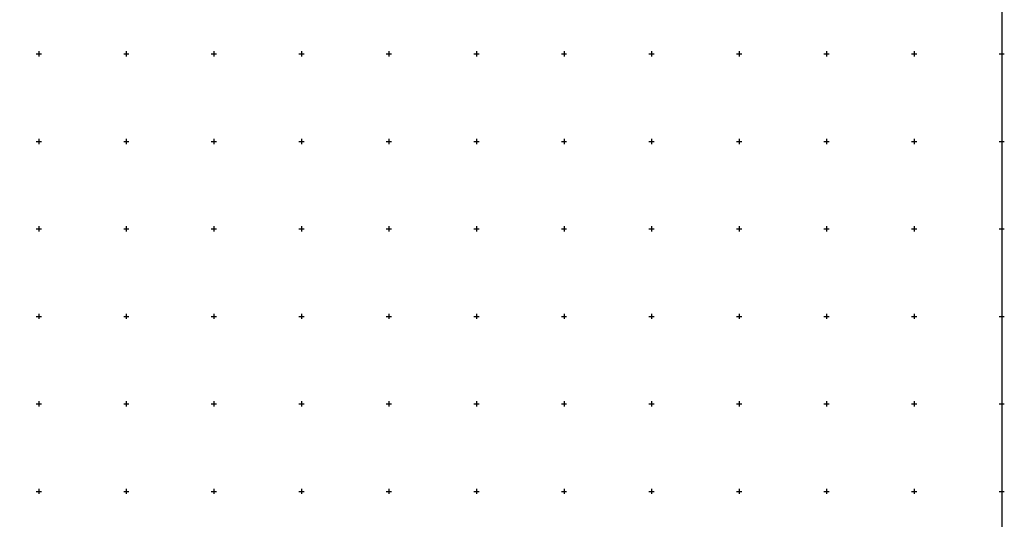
# Model space of a CAD drawing. Header units: metres. Extents: x 705573 to 711566, y 4301675 to 4311183.
# Tile 202 of 256: x 708368 to 708930, y 4308565 to 4308851. Entities that reach past the tile are written whole.
import ezdxf

# ---------------------------------------------------------------- set-up
doc = ezdxf.new("R2010")
doc.units = ezdxf.units.M
doc.header["$LTSCALE"] = 0.5
doc.layers.add('(001) Сетка', color=92, linetype='Continuous')
doc.layers.add('(002) Рамка', color=7, linetype='Continuous')

# ---------------------------------------------------------------- blocks, each defined once
blk = doc.blocks.new('Setka')
at = {"layer": '(001) Сетка'}
for p, q in [((-1.5, 0), (1.5, 0)), ((0, 1.5), (0, -1.5))]:
    blk.add_line(p, q, dxfattribs=at)

msp = doc.modelspace()

# ---------------------------------------------------------------- linework, layer by layer
at = {"layer": '(002) Рамка', "color": 0}
msp.add_lwpolyline([(707528.46, 4311181.4), (708928.46, 4311181.4), (708928.46, 4308281.4), (707528.46, 4308281.4)], close=True, dxfattribs=at)

# ---------------------------------------------------------------- block references
at = {"layer": '(001) Сетка'}
for p in [(708378.46, 4308831.4), (708428.46, 4308831.4), (708478.46, 4308831.4), (708528.46, 4308831.4), (708578.46, 4308831.4), (708628.46, 4308831.4), (708678.46, 4308831.4), (708728.46, 4308831.4), (708778.46, 4308831.4), (708828.46, 4308831.4), (708878.46, 4308831.4), (708928.46, 4308831.4), (708378.46, 4308781.4), (708428.46, 4308781.4), (708478.46, 4308781.4), (708528.46, 4308781.4), (708578.46, 4308781.4), (708628.46, 4308781.4), (708678.46, 4308781.4), (708728.46, 4308781.4), (708778.46, 4308781.4), (708828.46, 4308781.4), (708878.46, 4308781.4), (708928.46, 4308781.4), (708378.46, 4308731.4), (708428.46, 4308731.4), (708478.46, 4308731.4), (708528.46, 4308731.4), (708578.46, 4308731.4), (708628.46, 4308731.4), (708678.46, 4308731.4), (708728.46, 4308731.4), (708778.46, 4308731.4), (708828.46, 4308731.4), (708878.46, 4308731.4), (708928.46, 4308731.4), (708378.46, 4308681.4), (708428.46, 4308681.4), (708478.46, 4308681.4), (708528.46, 4308681.4), (708578.46, 4308681.4), (708628.46, 4308681.4), (708678.46, 4308681.4), (708728.46, 4308681.4), (708778.46, 4308681.4), (708828.46, 4308681.4), (708878.46, 4308681.4), (708928.46, 4308681.4), (708378.46, 4308631.4), (708428.46, 4308631.4), (708478.46, 4308631.4), (708528.46, 4308631.4), (708578.46, 4308631.4), (708628.46, 4308631.4), (708678.46, 4308631.4), (708728.46, 4308631.4), (708778.46, 4308631.4), (708828.46, 4308631.4), (708878.46, 4308631.4), (708928.46, 4308631.4), (708378.46, 4308581.4), (708428.46, 4308581.4), (708478.46, 4308581.4), (708528.46, 4308581.4), (708578.46, 4308581.4), (708628.46, 4308581.4), (708678.46, 4308581.4), (708728.46, 4308581.4), (708778.46, 4308581.4), (708828.46, 4308581.4), (708878.46, 4308581.4), (708928.46, 4308581.4)]:
    msp.add_blockref('Setka', p, dxfattribs=at)

doc.saveas('drawing.dxf')
